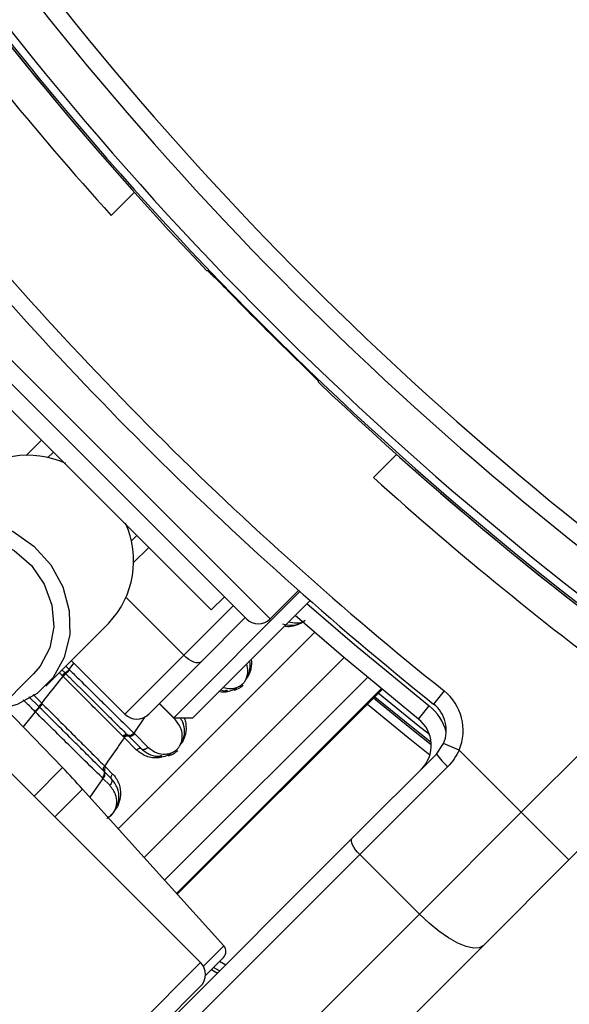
# Paper-space layout '3M DUO In Ground Anchor' of a CAD drawing. Header units: millimetres. Extents: x 10 to 10335, y 20 to 7920.
# Tile 74 of 116: x 3555 to 3588, y 7733 to 7792. Entities that reach past the tile are written whole.
import ezdxf

# ---------------------------------------------------------------- set-up
doc = ezdxf.new("R2010")
doc.units = ezdxf.units.MM
doc.layers.add('COMPONENT_GEOMETRY', color=7, linetype='Continuous')
doc.styles.add('SLDTEXTSTYLE0', font='TXT', dxfattribs={"width": 0.75})
doc.dimstyles.new('SLDDIMSTYLE2', dxfattribs={"dimtxt": 75, "dimasz": 3.302, "dimexe": 0, "dimexo": 0.0625, "dimgap": 18.75, "dimtad": 0, "dimtih": 1, "dimtoh": 1, "dimdec": 0, "dimrnd": 1e-09, "dimzin": 12, "dimdsep": 46, "dimtxsty": 'SLDTEXTSTYLE0', "dimsah": 1, "dimcen": 0.09, "dimadec": 0, "dimazin": 3, "dimtfac": 1, "dimtdec": 3, "dimtofl": 0, "dimtmove": 0, "dimatfit": 3, "dimfxl": 1, "dimfrac": 2, "dimtolj": 1, "dimtzin": 12, "dimarcsym": 0})

# ---------------------------------------------------------------- blocks, each defined once
blk = doc.blocks.new('_D_17')
at = {"layer": 'COMPONENT_GEOMETRY', "color": 7}
for p, q in [((3584.006, 7919.655), (364.551, 7919.655)), ((367.726, 7919.655), (367.726, 6439.179)), ((367.726, 4839.641), (367.726, 6320.117)), ((2084.418, 4839.641), (364.551, 4839.641))]:
    blk.add_line(p, q, dxfattribs=at)
for points in [[(367.726, 7919.655), (367.218, 7916.353), (368.234, 7916.353)], [(367.726, 4839.641), (368.234, 4842.943), (367.218, 4842.943)]]:
    blk.add_solid(points, dxfattribs=at)
at = {"layer": 'COMPONENT_GEOMETRY', "color": 7, "insert": (256.892, 6416.797), "char_height": 75, "attachment_point": 1, "style": 'SLDTEXTSTYLE0'}
blk.add_mtext('3080', dxfattribs=at)

psp = doc.layouts.new('3M DUO In Ground Anchor')

# ---------------------------------------------------------------- linework, layer by layer
at = {"color": 7, "linetype": 'Continuous', "lineweight": 25}
for p, q in [((3560.579, 7780.101), (3561.951, 7781.473)), ((3566.25, 7776.823), (3566.3, 7776.823)), ((3552.191, 7772.562), (3568.596, 7756.157)), ((3566.51, 7756.687), (3552.721, 7770.476)), ((3572.857, 7770.266), (3572.857, 7770.216)), ((3557.141, 7766.056), (3556.804, 7765.719)), ((3577.507, 7765.917), (3576.135, 7764.545)), ((3561.753, 7760.77), (3562.09, 7761.107)), ((3570.01, 7756.157), (3571.694, 7757.841)), ((3571.769, 7757.775), (3564.282, 7750.288)), ((3566.51, 7756.687), (3567.288, 7757.465)), ((3572.371, 7757.245), (3565.414, 7750.288)), ((3568.525, 7756.228), (3565.907, 7753.609)), ((3556.689, 7752.17), (3560.428, 7755.908)), ((3561.383, 7750.5), (3564.881, 7753.998)), ((3561.383, 7750.5), (3558.201, 7753.682)), ((3565.907, 7753.609), (3562.798, 7750.5)), ((3552.354, 7749.277), (3555.968, 7752.891)), ((3557.65, 7753.131), (3557.834, 7752.946)), ((3557.694, 7752.764), (3557.663, 7752.796)), ((3557.716, 7752.743), (3557.694, 7752.764)), ((3557.834, 7752.946), (3557.865, 7752.915)), ((3557.865, 7752.915), (3557.886, 7752.894)), ((3558.073, 7753.158), (3558.105, 7753.126)), ((3564.493, 7739.811), (3576.646, 7751.963)), ((3580.327, 7751.882), (3579.703, 7751.101)), ((3584.907, 7744.678), (3591.913, 7751.684)), ((3557.684, 7747.328), (3554.283, 7750.849)), ((3556.298, 7750.933), (3556.278, 7750.953)), ((3556.327, 7750.904), (3556.298, 7750.933)), ((3556.456, 7751.148), (3556.475, 7751.129)), ((3556.475, 7751.129), (3556.504, 7751.1)), ((3563.434, 7751.136), (3564.282, 7750.288)), ((3578.81, 7750.209), (3579.435, 7750.99)), ((3556.079, 7750.63), (3556.049, 7750.66)), ((3564.282, 7750.288), (3565.414, 7750.288)), ((3561.317, 7749.141), (3561.271, 7749.187)), ((3561.348, 7749.109), (3561.317, 7749.141)), ((3562.084, 7748.373), (3561.348, 7749.109)), ((3561.54, 7749.266), (3561.587, 7749.219)), ((3561.587, 7749.219), (3561.619, 7749.187)), ((3561.619, 7749.187), (3562.363, 7748.443)), ((3561.918, 7749.376), (3561.966, 7749.328)), ((3561.966, 7749.328), (3562.754, 7748.54)), ((3594.965, 7749.08), (3587.735, 7741.85)), ((3579.868, 7748.125), (3580.295, 7748.759)), ((3581.216, 7748.369), (3580.295, 7748.759)), ((3574.86, 7743.117), (3579.868, 7748.125)), ((3581.216, 7748.369), (3584.907, 7744.678)), ((3560.183, 7747.422), (3560.257, 7747.349)), ((3560.257, 7747.349), (3560.658, 7746.947)), ((3580.542, 7747.385), (3575.325, 7742.168)), ((3565.877, 7735.761), (3554.656, 7746.982)), ((3560.183, 7747.074), (3560.139, 7747.118)), ((3560.589, 7746.668), (3560.183, 7747.074)), ((3560.079, 7746.689), (3560.033, 7746.735)), ((3560.491, 7746.278), (3560.079, 7746.689)), ((3567.253, 7736.746), (3558.874, 7746.051)), ((3578.86, 7738.632), (3584.907, 7744.678)), ((3587.735, 7741.85), (3584.907, 7744.678)), ((3544.873, 7713.13), (3574.86, 7743.117)), ((3575.325, 7742.168), (3545.338, 7712.181)), ((3575.325, 7742.168), (3578.86, 7738.632)), ((3587.735, 7741.85), (3582.656, 7736.771)), ((3548.873, 7708.645), (3578.86, 7738.632)), ((3582.656, 7736.771), (3552.669, 7706.784)), ((3567.235, 7736.058), (3566.168, 7734.991)), ((3566.518, 7735.341), (3566.876, 7735.133)), ((3542.312, 7710.782), (3565.877, 7734.347))]:
    psp.add_line(p, q, dxfattribs=at)
at = {"color": 8, "linetype": 'Continuous', "lineweight": 25}
for p, q in [((3552.191, 7773.976), (3570.01, 7756.157)), ((3555.522, 7765.852), (3556.434, 7766.764)), ((3562.798, 7760.4), (3561.886, 7759.488)), ((3564.881, 7753.998), (3561.456, 7757.423)), ((3564.881, 7753.998), (3567.818, 7756.935)), ((3560.996, 7743.695), (3572.641, 7755.34)), ((3562.528, 7741.993), (3574.385, 7753.849)), ((3557.875, 7753.356), (3558.073, 7753.158)), ((3558.073, 7753.158), (3558.358, 7753.525)), ((3557.663, 7752.796), (3557.489, 7752.97)), ((3563.738, 7740.649), (3575.773, 7752.685)), ((3576.59, 7752.009), (3564.445, 7739.864)), ((3556.278, 7750.953), (3555.694, 7751.537)), ((3555.937, 7751.667), (3556.456, 7751.148)), ((3564.493, 7739.811), (3576.646, 7751.964)), ((3564.38, 7750.167), (3563.422, 7751.125)), ((3555.36, 7749.734), (3556.079, 7750.63)), ((3562.562, 7750.344), (3561.918, 7749.376)), ((3555.997, 7745.641), (3557.684, 7747.328)), ((3560.079, 7746.689), (3559.299, 7745.579)), ((3558.874, 7746.051), (3557.231, 7744.408)), ((3566.045, 7735.538), (3567.253, 7736.746)), ((3565.877, 7735.761), (3541.44, 7711.323)), ((3567.008, 7735.831), (3567.367, 7735.624)), ((3567.001, 7735.258), (3566.643, 7735.466))]:
    psp.add_line(p, q, dxfattribs=at)
at = {"color": 7, "linetype": 'Continuous', "lineweight": 25, "flags": 128}
for points in [[(3548.204, 7760.655), (3549.284, 7761.469), (3550.563, 7761.965), (3551.961, 7762.112), (3553.389, 7761.901), (3554.758, 7761.346), (3555.981, 7760.48), (3556.983, 7759.359), (3557.699, 7758.052), (3558.085, 7756.643), (3558.117, 7755.219), (3557.793, 7753.87), (3557.133, 7752.681), (3556.178, 7751.726), (3554.989, 7751.066), (3553.843, 7750.767)], [(3548.925, 7759.934), (3549.908, 7760.656), (3551.08, 7761.064), (3552.353, 7761.126), (3553.633, 7760.839), (3554.825, 7760.224), (3555.84, 7759.326), (3556.604, 7758.212), (3557.06, 7756.964), (3557.173, 7755.676), (3556.936, 7754.442), (3556.365, 7753.354), (3555.968, 7752.891)], [(3578.81, 7750.209), (3574.355, 7753.874), (3571.479, 7756.353)], [(3565.907, 7753.609), (3565.831, 7753.561), (3565.731, 7753.541), (3565.61, 7753.551), (3565.474, 7753.591), (3565.327, 7753.659), (3565.176, 7753.751), (3565.025, 7753.866), (3564.881, 7753.998)], [(3567.481, 7751.894), (3567.455, 7751.907), (3567.428, 7751.914), (3567.402, 7751.912), (3567.377, 7751.904), (3567.353, 7751.887), (3567.332, 7751.865), (3567.314, 7751.836), (3567.3, 7751.801)], [(3563.592, 7748.005), (3563.566, 7748.018), (3563.539, 7748.025), (3563.513, 7748.023), (3563.488, 7748.014), (3563.464, 7747.998), (3563.443, 7747.975), (3563.425, 7747.947), (3563.411, 7747.912)], [(3575.325, 7742.168), (3575.192, 7742.31), (3575.073, 7742.457), (3574.973, 7742.601), (3574.896, 7742.739), (3574.844, 7742.863), (3574.821, 7742.97), (3574.826, 7743.056), (3574.86, 7743.117)], [(3582.656, 7736.771), (3582.413, 7736.637), (3582.071, 7736.616), (3581.642, 7736.71), (3581.144, 7736.916), (3580.595, 7737.224), (3580.016, 7737.624), (3579.431, 7738.099), (3578.86, 7738.632)]]:
    psp.add_lwpolyline(points, dxfattribs=at)
at = {"color": 8, "linetype": 'Continuous', "lineweight": 25, "flags": 128}
for points in [[(3572.187, 7757.061), (3575.001, 7754.637), (3579.435, 7750.99)], [(3579.561, 7748.671), (3578.505, 7749.511), (3576.127, 7751.444)], [(3576.215, 7751.532), (3578.582, 7749.608), (3579.553, 7748.836)], [(3579.457, 7749.284), (3578.765, 7749.836), (3576.422, 7751.739)], [(3575.772, 7751.089), (3578.192, 7749.121), (3579.484, 7748.095)]]:
    psp.add_lwpolyline(points, dxfattribs=at)
at = {"color": 7, "linetype": 'Continuous', "lineweight": 25}
for centre, radius, start, end in [((3615.689, 7819.655), 100, 335.6403, 204.3597), ((3615.689, 7819.655), 99, 335.85846, 204.14154), ((3615.689, 7819.655), 97.605, 336.17087, 203.82913), ((3710.936, 7914.902), 196.166, 213.6328, 236.3672), ((3710.936, 7914.902), 197.208, 213.6328, 236.3672), ((3710.936, 7914.902), 200, 213.6328, 223.66149), ((3710.936, 7914.902), 200, 213.6328, 220.85259), ((3710.936, 7914.902), 199.889, 213.6328, 236.3672), ((3710.936, 7914.902), 199.431, 213.6328, 236.3672), ((3710.523, 7915.455), 202, 216.29644, 222.07236), ((3709.593, 7913.559), 207, 218.64351, 231.35649), ((3709.593, 7913.559), 208, 218.64351, 231.35649), ((3710.936, 7914.902), 199.93, 224.24438, 225.75562), ((3710.936, 7914.902), 200, 226.33851, 236.3672), ((3555.644, 7760.479), 5.387, 65.48404, 133.40068), ((3711.489, 7914.489), 202, 227.92764, 233.70356), ((3710.936, 7914.902), 200, 229.14741, 236.3672), ((3556.557, 7759.603), 5.35, 316.33172, 24.78356), ((3569.303, 7756.864), 1, 225, 315), ((3558.466, 7752.058), 1.09, 125.43264, 137.43283), ((3558.515, 7752.013), 1.082, 125.53807, 137.6216), ((3556.95, 7754.189), 1.525, 305.42762, 317.43389), ((3578.454, 7749.539), 3, 337.04166, 51.35649), ((3554.446, 7752.364), 2.381, 313.28304, 322.18478), ((3557.63, 7749.898), 1.715, 133.21149, 142.03687), ((3557.556, 7749.98), 1.537, 133.20123, 143.05155), ((3578.454, 7749.539), 2, 337.04166, 51.35649), ((3562.09, 7751.207), 1, 225, 315), ((3577.561, 7748.647), 2, 315, 51.35649), ((3561.461, 7749.037), 0.242, 71.04079, 141.883), ((3561.538, 7748.959), 0.242, 70.32812, 141.56274), ((3561.652, 7749.585), 0.338, 250.61759, 321.79022), ((3584.159, 7751.354), 5.37, 216.96611, 227.66233), ((3521.717, 7712.595), 50, 42, 44), ((3560.408, 7747.161), 0.241, 128.77682, 201.05829), ((3559.868, 7746.953), 0.338, 308.77682, 21.05829), ((3566.881, 7736.411), 0.5, 315, 42), ((3565.17, 7735.054), 1, 315, 45)]:
    psp.add_arc(centre, radius, start, end, dxfattribs=at)
at = {"color": 8, "linetype": 'Continuous', "lineweight": 25}
for centre, radius, start, end in [((3615.689, 7819.655), 97.434, 336.20971, 203.79029), ((3615.689, 7819.655), 96.934, 336.32441, 203.67559), ((3577.561, 7748.647), 3, 15.5484, 51.35649)]:
    psp.add_arc(centre, radius, start, end, dxfattribs=at)
at = {"color": 7, "linetype": 'Continuous', "lineweight": 25}
for points, knots in [([(3566.3, 7776.823), (3566.321, 7776.807), (3566.362, 7776.774), (3566.615, 7776.525), (3566.977, 7776.159), (3567.366, 7775.762), (3567.617, 7775.505), (3567.712, 7775.407)], [0, 0, 0, 0, 0.217051, 0.4341031, 0.651134, 0.8681852, 1, 1, 1, 1]), ([(3571.441, 7771.678), (3571.602, 7771.521), (3571.924, 7771.207), (3572.351, 7770.787), (3572.672, 7770.468), (3572.835, 7770.299), (3572.851, 7770.275), (3572.857, 7770.266)], [0, 0, 0, 0, 0.217103, 0.434207, 0.651285, 0.868325, 1, 1, 1, 1]), ([(3570.735, 7755.853), (3570.922, 7755.81), (3571.236, 7755.736), (3571.69, 7755.841), (3571.96, 7755.958), (3572.062, 7756.043), (3572.08, 7756.059)], [0, 0, 0, 0, 0.4569207, 0.7678674, 0.9591521, 1, 1, 1, 1]), ([(3568.597, 7752.6), (3568.614, 7752.63), (3568.698, 7752.774), (3568.82, 7753.14), (3568.836, 7753.467), (3568.786, 7753.652), (3568.784, 7753.658)], [0, 0, 0, 0, 0.081369, 0.39528, 0.980228, 1, 1, 1, 1]), ([(3556.456, 7751.148), (3556.581, 7751.306), (3557.002, 7751.836), (3557.421, 7752.369), (3557.716, 7752.743)], [0, 0, 0, 0, 0.297159, 1, 1, 1, 1]), ([(3561.271, 7749.187), (3561.25, 7749.208), (3560.969, 7749.489), (3560.436, 7750.021), (3559.295, 7751.163), (3558.368, 7752.09), (3557.716, 7752.743)], [0, 0, 0, 0, 0.021195, 0.282969, 0.495586, 1, 1, 1, 1]), ([(3557.865, 7752.915), (3557.869, 7752.917), (3557.88, 7752.921), (3557.927, 7752.958), (3558.008, 7753.031), (3558.073, 7753.094), (3558.106, 7753.125)], [0, 0, 0, 0, 0.161023, 0.440682, 0.720341, 1, 1, 1, 1]), ([(3557.886, 7752.894), (3557.955, 7752.826), (3558.626, 7752.158), (3559.569, 7751.221), (3560.713, 7750.086), (3561.239, 7749.564), (3561.54, 7749.266)], [0, 0, 0, 0, 0.051672, 0.505066, 0.717512, 1, 1, 1, 1]), ([(3558.105, 7753.126), (3558.204, 7753.028), (3558.661, 7752.578), (3559.36, 7751.889), (3560.107, 7751.154), (3560.961, 7750.314), (3561.512, 7749.774), (3561.918, 7749.376)], [0, 0, 0, 0, 0.071059, 0.328707, 0.508594, 0.637825, 1, 1, 1, 1]), ([(3568.012, 7752.048), (3567.888, 7751.983), (3567.647, 7751.857), (3567.414, 7751.82), (3567.3, 7751.801)], [0, 0, 0, 0, 0.5118667, 1, 1, 1, 1]), ([(3567.865, 7751.924), (3567.979, 7751.962), (3568.174, 7752.028), (3568.339, 7752.175), (3568.407, 7752.237)], [0, 0, 0, 0, 0.582959, 1, 1, 1, 1]), ([(3567.063, 7751.937), (3567.161, 7751.911), (3567.293, 7751.876), (3567.443, 7751.89), (3567.481, 7751.894)], [0, 0, 0, 0, 0.746078, 1, 1, 1, 1]), ([(3556.049, 7750.66), (3556.082, 7750.692), (3556.147, 7750.758), (3556.23, 7750.847), (3556.281, 7750.906), (3556.294, 7750.926), (3556.298, 7750.933)], [0, 0, 0, 0, 0.279621, 0.559243, 0.838864, 1, 1, 1, 1]), ([(3560.138, 7747.118), (3560.08, 7747.176), (3559.763, 7747.49), (3559.182, 7748.067), (3557.999, 7749.241), (3557.022, 7750.213), (3556.327, 7750.904)], [0, 0, 0, 0, 0.055685, 0.303138, 0.50423, 1, 1, 1, 1]), ([(3556.504, 7751.1), (3556.556, 7751.048), (3557.234, 7750.37), (3558.179, 7749.426), (3559.284, 7748.321), (3559.837, 7747.768), (3560.136, 7747.469), (3560.183, 7747.422)], [0, 0, 0, 0, 0.038421, 0.501138, 0.704054, 0.953619, 1, 1, 1, 1]), ([(3560.033, 7746.735), (3559.654, 7747.106), (3559.078, 7747.672), (3557.765, 7748.965), (3556.797, 7749.921), (3556.079, 7750.63)], [0, 0, 0, 0, 0.331863, 0.504238, 1, 1, 1, 1]), ([(3564.708, 7748.711), (3564.725, 7748.741), (3564.809, 7748.885), (3564.936, 7749.253), (3564.929, 7749.656), (3564.838, 7750.038), (3564.718, 7750.197), (3564.649, 7750.288)], [0, 0, 0, 0, 0.050247, 0.244096, 0.605317, 0.77277, 1, 1, 1, 1]), ([(3562.754, 7748.54), (3562.919, 7748.412), (3563.214, 7748.184), (3563.711, 7748.107), (3564.089, 7748.17), (3564.34, 7748.289), (3564.516, 7748.434), (3564.652, 7748.616), (3564.755, 7748.858), (3564.809, 7749.208), (3564.741, 7749.696), (3564.515, 7749.991), (3564.38, 7750.167)], [0, 0, 0, 0, 0.181549, 0.323795, 0.40885, 0.462296, 0.504185, 0.545984, 0.60056, 0.677304, 0.807908, 1, 1, 1, 1]), ([(3561.348, 7749.109), (3561.218, 7748.919), (3560.832, 7748.356), (3560.442, 7747.795), (3560.183, 7747.422)], [0, 0, 0, 0, 0.336526, 1, 1, 1, 1]), ([(3561.587, 7749.219), (3561.568, 7749.227), (3561.531, 7749.242), (3561.459, 7749.231), (3561.383, 7749.199), (3561.339, 7749.16), (3561.317, 7749.141)], [0, 0, 0, 0, 0.249999, 0.499999, 0.749999, 1, 1, 1, 1]), ([(3561.587, 7749.219), (3561.603, 7749.211), (3561.647, 7749.191), (3561.742, 7749.194), (3561.861, 7749.238), (3561.931, 7749.298), (3561.966, 7749.328)], [0, 0, 0, 0, 0.161211, 0.440807, 0.720404, 1, 1, 1, 1]), ([(3562.363, 7748.443), (3562.38, 7748.434), (3562.427, 7748.411), (3562.526, 7748.41), (3562.648, 7748.451), (3562.718, 7748.511), (3562.754, 7748.54)], [0, 0, 0, 0, 0.161092, 0.440728, 0.720364, 1, 1, 1, 1]), ([(3563.411, 7747.912), (3563.408, 7747.912), (3563.142, 7747.882), (3562.636, 7747.943), (3562.268, 7748.23), (3562.084, 7748.373)], [0, 0, 0, 0, 0.005036, 0.503601, 1, 1, 1, 1]), ([(3562.363, 7748.443), (3562.535, 7748.308), (3562.853, 7748.061), (3563.31, 7747.983), (3563.554, 7748.002), (3563.592, 7748.005)], [0, 0, 0, 0, 0.500688, 0.922786, 1, 1, 1, 1]), ([(3564.123, 7748.159), (3563.999, 7748.094), (3563.758, 7747.968), (3563.525, 7747.931), (3563.411, 7747.912)], [0, 0, 0, 0, 0.511867, 1, 1, 1, 1]), ([(3563.976, 7748.035), (3564.09, 7748.073), (3564.285, 7748.139), (3564.45, 7748.286), (3564.518, 7748.348)], [0, 0, 0, 0, 0.582959, 1, 1, 1, 1]), ([(3581.216, 7748.369), (3581.128, 7748.192), (3580.949, 7747.833), (3580.679, 7747.536), (3580.542, 7747.385)], [0, 0, 0, 0, 0.491209, 1, 1, 1, 1]), ([(3560.138, 7747.118), (3560.128, 7747.14), (3560.107, 7747.183), (3560.108, 7747.265), (3560.132, 7747.348), (3560.166, 7747.398), (3560.183, 7747.422)], [0, 0, 0, 0, 0.250067, 0.5000787, 0.75005, 1, 1, 1, 1]), ([(3560.139, 7747.118), (3560.146, 7747.101), (3560.168, 7747.056), (3560.167, 7746.96), (3560.123, 7746.84), (3560.063, 7746.77), (3560.033, 7746.735)], [0, 0, 0, 0, 0.160996, 0.440664, 0.720332, 1, 1, 1, 1]), ([(3560.658, 7746.947), (3560.675, 7746.93), (3560.843, 7746.757), (3561.072, 7746.369), (3561.169, 7745.773), (3561.048, 7745.254), (3560.918, 7744.952), (3560.827, 7744.841), (3560.82, 7744.832)], [0, 0, 0, 0, 0.034092, 0.345994, 0.646826, 0.854084, 0.988686, 1, 1, 1, 1]), ([(3560.309, 7744.322), (3560.323, 7744.329), (3560.427, 7744.377), (3560.607, 7744.538), (3560.812, 7744.787), (3560.976, 7745.122), (3561.066, 7745.585), (3560.983, 7746.16), (3560.727, 7746.49), (3560.589, 7746.668)], [0, 0, 0, 0, 0.015111, 0.112194, 0.206562, 0.305451, 0.466805, 0.712597, 1, 1, 1, 1]), ([(3560.589, 7746.668), (3560.597, 7746.651), (3560.62, 7746.604), (3560.621, 7746.505), (3560.58, 7746.383), (3560.521, 7746.313), (3560.491, 7746.278)], [0, 0, 0, 0, 0.161092, 0.440728, 0.720364, 1, 1, 1, 1])]:
    psp.add_open_spline(points, degree=3, knots=knots, dxfattribs=at)
at = {"color": 8, "linetype": 'Continuous', "lineweight": 25}
for points, knots in [([(3572.072, 7756.066), (3572.033, 7756.033), (3571.894, 7755.914), (3571.563, 7755.764), (3571.174, 7755.656), (3570.936, 7755.701), (3570.844, 7755.719)], [0, 0, 0, 0, 0.097436, 0.355754, 0.751941, 1, 1, 1, 1]), ([(3571.106, 7755.98), (3571.255, 7755.945), (3571.503, 7755.886), (3571.851, 7755.939), (3572.023, 7756.031), (3572.078, 7756.06)], [0, 0, 0, 0, 0.507087, 0.841264, 1, 1, 1, 1]), ([(3568.88, 7753.754), (3568.892, 7753.573), (3568.91, 7753.267), (3568.766, 7752.885), (3568.667, 7752.715), (3568.646, 7752.679)], [0, 0, 0, 0, 0.536909, 0.901806, 1, 1, 1, 1]), ([(3567.217, 7752.091), (3567.366, 7752.054), (3567.614, 7751.993), (3567.978, 7752.06), (3568.23, 7752.178), (3568.405, 7752.323), (3568.542, 7752.505), (3568.644, 7752.746), (3568.702, 7753.097), (3568.648, 7753.337), (3568.613, 7753.487)], [0, 0, 0, 0, 0.211131, 0.350207, 0.437597, 0.506092, 0.574437, 0.663676, 0.789162, 1, 1, 1, 1]), ([(3567.3, 7751.801), (3567.297, 7751.801), (3567.177, 7751.788), (3567.07, 7751.814), (3566.966, 7751.84)], [0, 0, 0, 0, 0.022203, 1, 1, 1, 1]), ([(3556.049, 7750.66), (3555.979, 7750.73), (3555.747, 7750.961), (3555.516, 7751.193), (3555.355, 7751.354)], [0, 0, 0, 0, 0.304698, 1, 1, 1, 1]), ([(3564.895, 7750.288), (3564.905, 7750.273), (3564.965, 7750.182), (3565.017, 7749.859), (3565.03, 7749.416), (3564.878, 7748.996), (3564.778, 7748.826), (3564.757, 7748.79)], [0, 0, 0, 0, 0.040738, 0.239639, 0.680815, 0.93232, 1, 1, 1, 1]), ([(3560.381, 7744.378), (3560.409, 7744.391), (3560.495, 7744.43), (3560.627, 7744.547), (3560.763, 7744.726), (3560.866, 7744.969), (3560.92, 7745.318), (3560.852, 7745.807), (3560.626, 7746.102), (3560.491, 7746.278)], [0, 0, 0, 0, 0.036513, 0.111573, 0.186469, 0.284261, 0.421776, 0.655799, 1, 1, 1, 1])]:
    psp.add_open_spline(points, degree=3, knots=knots, dxfattribs=at)
at = {"color": 7, "linetype": 'Continuous', "lineweight": 25}
for points in [[(3557.865, 7752.915), (3557.86, 7752.913), (3557.85, 7752.908), (3557.81, 7752.874), (3557.757, 7752.825), (3557.715, 7752.784), (3557.695, 7752.764)], [(3556.475, 7751.129), (3556.454, 7751.108), (3556.413, 7751.066), (3556.358, 7751.007), (3556.316, 7750.959), (3556.304, 7750.941), (3556.298, 7750.933)], [(3562.363, 7748.443), (3562.344, 7748.451), (3562.304, 7748.469), (3562.229, 7748.461), (3562.151, 7748.43), (3562.107, 7748.392), (3562.084, 7748.373)], [(3560.589, 7746.668), (3560.58, 7746.688), (3560.563, 7746.727), (3560.57, 7746.803), (3560.601, 7746.88), (3560.639, 7746.925), (3560.658, 7746.947)]]:
    psp.add_open_spline(points, degree=3, dxfattribs=at)

# ---------------------------------------------------------------- dimensions: what is measured, and where the dimension line sits
at = {"layer": 'COMPONENT_GEOMETRY', "color": 7}
dim = psp.add_linear_dim(base=(367.726, 7919.655), p1=(2085.688, 4839.641), p2=(3585.276, 7919.655), angle=90, dimstyle='SLDDIMSTYLE2', dxfattribs=at)
dim.commit()
dim.dimension.update_dxf_attribs({"geometry": '_D_17', "text_midpoint": (367.726, 6379.648), "dimtype": 160})

doc.saveas('drawing.dxf')
